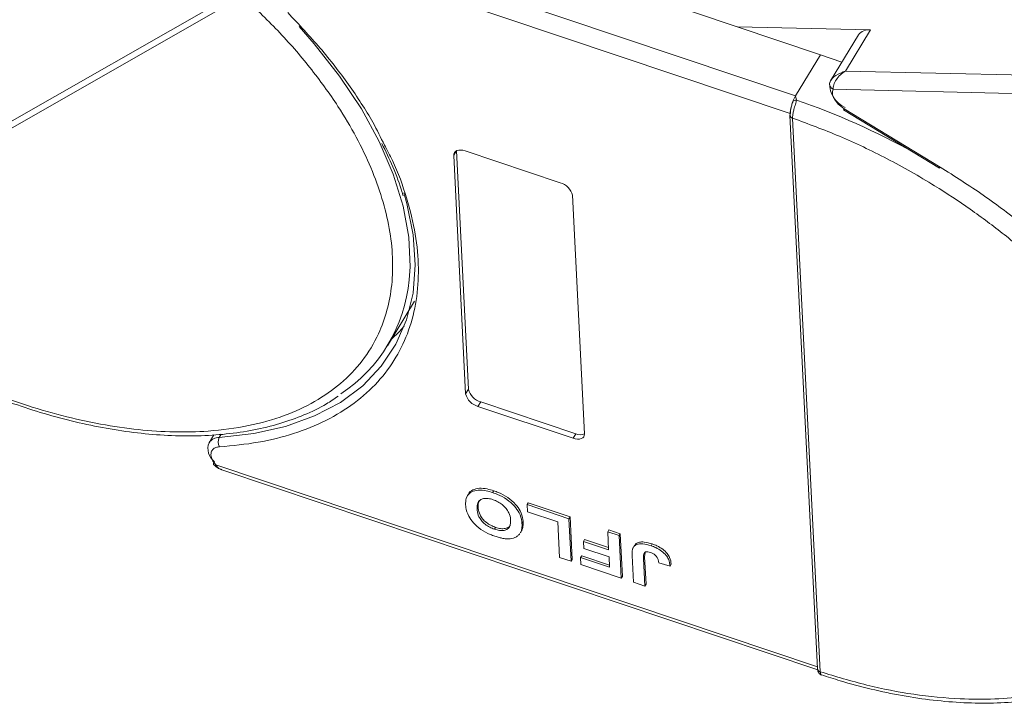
# Model space of a CAD drawing. Header units: millimetres. Extents: x -1004 to 529, y -22 to 1052.
# Tile 44 of 78: x -44 to 16, y 816 to 857. Entities that reach past the tile are written whole.
import ezdxf

# ---------------------------------------------------------------- set-up
doc = ezdxf.new("R2010")
doc.units = ezdxf.units.MM

msp = doc.modelspace()

# ---------------------------------------------------------------- linework, layer by layer
at = {"color": 7, "linetype": 'Continuous', "lineweight": 15}
for p, q in [((2.945, 852.73), (-31.16, 864.185)), ((-32.272, 863.388), (2.611, 851.671)), ((-9.454, 859.888), (4.457, 855.215)), ((-58.593, 843.061), (-30.507, 859.117)), ((-30.425, 858.744), (-58.51, 842.688)), ((7.467, 856.716), (-0.558, 856.9)), ((5.954, 854.23), (7.467, 856.716)), ((6.734, 856.405), (5.053, 853.642)), ((4.457, 855.215), (2.945, 852.73)), ((4.457, 855.215), (5.735, 854.762)), ((36.719, 853.524), (5.954, 854.23)), ((5.07, 853.669), (4.991, 853.473)), ((5.206, 853.127), (36.621, 852.406)), ((2.945, 852.73), (2.995, 852.48)), ((5.844, 851.895), (11.628, 848.376)), ((5.882, 851.957), (11.666, 848.438)), ((2.608, 851.582), (2.608, 851.566)), ((2.608, 851.564), (4.273, 818.159)), ((2.768, 851.386), (2.768, 851.385)), ((2.768, 851.385), (4.432, 817.98)), ((-17.675, 849.136), (-17.507, 849.412)), ((-17.507, 849.412), (-16.79, 835.022)), ((-16.984, 849.409), (-11.251, 847.484)), ((-16.958, 834.746), (-17.675, 849.136)), ((-10.509, 846.729), (-9.791, 832.338)), ((-21.666, 837.656), (-20.036, 840.335)), ((-16.79, 835.022), (-16.958, 834.746)), ((-16.048, 834.267), (-16.216, 833.991)), ((-10.482, 832.065), (-16.216, 833.991)), ((-16.048, 834.267), (-10.314, 832.341)), ((-32.148, 832.28), (-32.438, 831.803)), ((-31.824, 832.112), (-31.705, 832.308)), ((-10.314, 832.341), (-10.482, 832.065)), ((4.268, 818.267), (-32.029, 830.459)), ((-31.671, 830.168), (4.285, 818.091)), ((-16.79, 828.694), (-16.842, 828.608)), ((-15.33, 828.792), (-15.262, 828.902)), ((-16.844, 828.605), (-16.857, 828.583)), ((-13.256, 828.063), (-13.188, 828.173)), ((-13.256, 828.063), (-10.729, 827.214)), ((-13.234, 827.634), (-13.256, 828.063)), ((-13.188, 828.173), (-10.662, 827.324)), ((-16.269, 827.803), (-16.202, 827.913)), ((-11.397, 827.017), (-13.234, 827.634)), ((-13.493, 827.027), (-13.56, 826.917)), ((-11.29, 824.876), (-11.397, 827.017)), ((-10.662, 827.324), (-10.729, 827.214)), ((-10.729, 827.214), (-10.601, 824.644)), ((-10.662, 827.324), (-10.534, 824.755)), ((-15.218, 826.584), (-15.151, 826.694)), ((-13.656, 826.368), (-13.589, 826.478)), ((-8.386, 826.427), (-8.319, 826.537)), ((-8.386, 826.427), (-7.697, 826.195)), ((-8.332, 825.34), (-8.386, 826.427)), ((-8.319, 826.537), (-7.63, 826.306)), ((-7.63, 826.306), (-7.697, 826.195)), ((-7.63, 826.306), (-7.502, 823.736)), ((-9.781, 825.959), (-9.848, 825.849)), ((-9.827, 825.421), (-9.848, 825.849)), ((-9.848, 825.849), (-8.332, 825.34)), ((-9.781, 825.959), (-8.339, 825.475)), ((-7.697, 826.195), (-7.569, 823.626)), ((-5.706, 825.692), (-5.773, 825.582)), ((-8.31, 824.911), (-9.827, 825.421)), ((-6.767, 825.617), (-6.834, 825.507)), ((-6.138, 825.166), (-6.16, 824.921)), ((-10.601, 824.644), (-11.29, 824.876)), ((-10.534, 824.755), (-10.601, 824.644)), ((-9.958, 824.982), (-10.025, 824.872)), ((-10.004, 824.444), (-10.025, 824.872)), ((-10.025, 824.872), (-8.279, 824.285)), ((-9.958, 824.982), (-8.286, 824.421)), ((-8.279, 824.285), (-8.31, 824.911)), ((-6.834, 823.379), (-6.915, 824.999)), ((-6.228, 824.811), (-6.16, 824.921)), ((-6.228, 824.811), (-6.145, 823.147)), ((-6.16, 824.921), (-6.077, 823.258)), ((-5.311, 824.552), (-4.624, 824.353)), ((-4.557, 824.464), (-4.624, 824.353)), ((-7.569, 823.626), (-10.004, 824.444)), ((-7.502, 823.736), (-7.569, 823.626)), ((-6.145, 823.147), (-6.834, 823.379)), ((-6.077, 823.258), (-6.145, 823.147)), ((4.432, 817.98), (4.432, 817.978))]:
    msp.add_line(p, q, dxfattribs=at)
at = {"color": 7, "linetype": 'Continuous', "lineweight": 15, "flags": 128}
for points in [[(-27.011, 856.918), (-26.091, 855.872), (-24.563, 853.923), (-23.25, 851.948), (-22.166, 849.968), (-21.322, 848.003), (-20.728, 846.076), (-20.391, 844.207), (-20.313, 842.417), (-20.365, 841.631)], [(5.882, 851.957), (5.862, 851.924), (5.85, 851.903), (5.845, 851.895), (5.844, 851.895)], [(-17.675, 849.136), (-17.667, 849.232), (-17.631, 849.315), (-17.569, 849.381), (-17.484, 849.429), (-17.378, 849.457), (-17.257, 849.462), (-17.124, 849.447), (-16.984, 849.409)], [(11.666, 848.438), (11.646, 848.406), (11.633, 848.385), (11.628, 848.376), (11.628, 848.376)], [(-20.693, 846.876), (-20.506, 846.226), (-20.125, 844.344), (-20, 842.536), (-20.132, 840.821), (-20.521, 839.218), (-21.162, 837.743), (-22.048, 836.412), (-23.169, 835.239), (-24.515, 834.237), (-26.071, 833.415), (-27.821, 832.783), (-29.745, 832.347), (-31.824, 832.112)], [(-21.417, 838.066), (-20.975, 838.488), (-20.663, 838.824)], [(-9.791, 832.338), (-9.8, 832.243), (-9.836, 832.16), (-9.898, 832.093), (-9.983, 832.045), (-10.089, 832.018), (-10.21, 832.012), (-10.343, 832.028), (-10.482, 832.065)], [(-32.153, 830.467), (-32.162, 830.482), (-32.169, 830.514), (-32.164, 830.554), (-32.147, 830.601), (-32.119, 830.653)]]:
    msp.add_lwpolyline(points, dxfattribs=at)
at = {"color": 7, "linetype": 'Continuous', "lineweight": 15}
for centre, radius, start, end in [((7.362, 855.944), 0.779, 82.29579, 143.75946), ((5.26, 853.459), 0.27, 148.89078, 176.84469), ((5.381, 853.475), 0.39, 180.29447, 243.27622), ((6.528, 853.452), 1.534, 177.9781, 247.11934), ((3.007, 852.12), 0.36, 91.90358, 127.33888), ((-11.198, 811.154), 43.695, 60.85695, 71.04563), ((2.818, 851.591), 0.211, 186.92817, 256.1565), ((2.818, 851.59), 0.212, 187.01815, 256.10967), ((-11.514, 846.482), 1.035, 13.78253, 75.26861), ((-29.595, 842.482), 9.269, 303.41542, 354.73081), ((-15.953, 834.992), 1.035, 193.78253, 255.26861), ((-15.784, 835.268), 1.035, 193.78253, 255.26861), ((-10.041, 832.974), 0.689, 246.67066, 291.30185), ((-31.5, 831.444), 1.004, 159.06231, 231.94779), ((-31.851, 831.401), 0.712, 87.80856, 145.60437), ((-31.325, 831.847), 0.564, 151.98145, 211.42178), ((-32.084, 830.559), 0.115, 233.17173, 298.70948), ((4.483, 818.185), 0.212, 187.01909, 256.10904), ((4.483, 818.184), 0.212, 186.93746, 256.07683)]:
    msp.add_arc(centre, radius, start, end, dxfattribs=at)
for points, knots in [([(-30.425, 858.744), (-29.699, 858.059), (-28.227, 856.666), (-26.295, 854.427), (-24.731, 852.268), (-23.53, 850.242), (-22.638, 848.384), (-21.966, 846.538), (-21.382, 844.124), (-21.283, 841.843), (-21.665, 839.779), (-22.229, 838.225), (-23.137, 836.722), (-24.44, 835.355), (-26.022, 834.248), (-27.88, 833.388), (-30.032, 832.78), (-32.284, 832.477), (-34.53, 832.424), (-36.702, 832.564), (-38.971, 832.893), (-42.094, 833.586), (-45.28, 834.642), (-48.411, 836.018), (-50.914, 837.3), (-53.52, 838.863), (-56.155, 840.701), (-57.733, 842.032), (-58.51, 842.688)], [0, 0, 0, 0, 0.038862, 0.078912, 0.120068, 0.152227, 0.184382, 0.217215, 0.250043, 0.315618, 0.347778, 0.379932, 0.421093, 0.461142, 0.5, 0.538863, 0.578912, 0.620068, 0.652227, 0.684382, 0.717215, 0.750043, 0.815618, 0.847778, 0.879932, 0.921093, 0.96114, 1, 1, 1, 1]), ([(-27.692, 857.754), (-27.023, 857.045), (-25.686, 855.628), (-23.985, 853.403), (-22.68, 851.437), (-22.082, 850.22), (-21.857, 849.763)], [0, 0, 0, 0, 0.2748088, 0.5496356, 0.8310259, 1, 1, 1, 1]), ([(5.029, 853.598), (5.065, 853.655), (5.143, 853.781), (5.434, 854.032), (5.75, 854.152), (5.954, 854.23)], [0, 0, 0, 0, 0.227063, 0.501587, 1, 1, 1, 1]), ([(5.954, 854.23), (5.848, 854.157), (5.637, 854.01), (5.392, 853.712), (5.229, 853.393), (5.213, 853.212), (5.206, 853.127)], [0, 0, 0, 0, 0.251519, 0.501784, 0.765632, 1, 1, 1, 1]), ([(2.634, 851.663), (2.635, 851.727), (2.637, 851.855), (2.687, 852.104), (2.745, 852.292), (2.782, 852.39), (2.788, 852.406)], [0, 0, 0, 0, 0.313357, 0.626713, 0.94007, 1, 1, 1, 1]), ([(2.995, 852.48), (2.988, 852.443), (2.973, 852.362), (2.933, 852.225), (2.888, 852.072), (2.839, 851.893), (2.796, 851.711), (2.768, 851.528), (2.768, 851.437), (2.768, 851.386)], [0, 0, 0, 0, 0.111997, 0.244844, 0.369168, 0.500899, 0.687533, 0.828138, 1, 1, 1, 1]), ([(2.685, 852.078), (2.665, 851.994), (2.634, 851.864), (2.609, 851.694), (2.608, 851.612), (2.608, 851.57)], [0, 0, 0, 0, 0.468492, 0.725761, 1, 1, 1, 1]), ([(2.768, 851.385), (3.71, 851.038), (5.624, 850.333), (8.503, 848.955), (11.146, 847.458), (13.503, 845.905), (15.571, 844.362), (17.528, 842.71), (19.955, 840.383), (22.042, 837.931), (23.717, 835.447), (24.854, 833.422), (25.789, 831.261), (26.423, 829.027), (26.698, 826.923), (26.627, 824.936), (26.197, 823.06), (25.45, 821.463), (24.48, 820.146), (23.371, 819.081), (22.05, 818.17), (20.016, 817.18), (17.627, 816.555), (14.978, 816.311), (12.697, 816.316), (10.117, 816.574), (7.279, 817.116), (5.372, 817.695), (4.432, 817.98)], [0, 0, 0, 0, 0.038862, 0.078912, 0.120068, 0.152227, 0.184382, 0.217215, 0.250043, 0.315618, 0.347778, 0.379932, 0.421093, 0.461142, 0.5, 0.538863, 0.578912, 0.620068, 0.652227, 0.684382, 0.717215, 0.750043, 0.815618, 0.847778, 0.879932, 0.921093, 0.96114, 1, 1, 1, 1]), ([(-21.857, 849.763), (-21.693, 849.453), (-21.123, 848.376), (-20.481, 846.563), (-19.944, 844.379), (-19.757, 842.308), (-19.891, 840.367), (-20.344, 838.565), (-21.12, 836.914), (-22.217, 835.435), (-23.633, 834.156), (-25.336, 833.11), (-27.287, 832.324), (-29.435, 831.776), (-31.016, 831.627), (-31.807, 831.553)], [0, 0, 0, 0, 0.033077, 0.115026, 0.196413, 0.275893, 0.355385, 0.434865, 0.514356, 0.595743, 0.677692, 0.759642, 0.841028, 0.920512, 1, 1, 1, 1]), ([(-22.011, 849.858), (-21.788, 849.389), (-21.314, 848.396), (-20.904, 847.341), (-20.752, 846.768), (-20.734, 846.7)], [0, 0, 0, 0, 0.441064, 0.934069, 1, 1, 1, 1]), ([(11.666, 848.438), (12.543, 847.881), (14.299, 846.767), (16.781, 844.88), (19.119, 842.854), (21.266, 840.695), (23.155, 838.457), (24.578, 836.509), (25.248, 835.317), (25.489, 834.888)], [0, 0, 0, 0, 0.149567, 0.299144, 0.452293, 0.606501, 0.760709, 0.913858, 1, 1, 1, 1]), ([(-52.469, 838.075), (-51.706, 837.627), (-50.636, 836.999), (-49.016, 836.167), (-47.626, 835.504), (-45.957, 834.792), (-44.203, 834.132), (-42.373, 833.541), (-40.504, 833.042), (-38.622, 832.649), (-36.75, 832.372), (-34.908, 832.219), (-33.113, 832.195), (-31.38, 832.305), (-29.724, 832.55), (-28.155, 832.932), (-26.692, 833.46), (-25.515, 834.014), (-24.888, 834.445), (-24.659, 834.602)], [0, 0, 0, 0, 0.077042, 0.108033, 0.15937, 0.212414, 0.269049, 0.327849, 0.38824, 0.449773, 0.512143, 0.575139, 0.638624, 0.702518, 0.766787, 0.831442, 0.89655, 0.962241, 1, 1, 1, 1]), ([(-31.807, 831.553), (-31.884, 831.542), (-32.04, 831.521), (-32.209, 831.414), (-32.317, 831.262), (-32.324, 831.129), (-32.328, 831.065)], [0, 0, 0, 0, 0.245513, 0.5, 0.754487, 1, 1, 1, 1]), ([(-32.153, 830.467), (-32.077, 830.399), (-31.935, 830.27), (-31.764, 830.204), (-31.684, 830.173)], [0, 0, 0, 0, 0.531534, 1, 1, 1, 1]), ([(-32.029, 830.459), (-31.973, 830.379), (-31.881, 830.245), (-31.727, 830.202), (-31.665, 830.185)], [0, 0, 0, 0, 0.601237, 1, 1, 1, 1]), ([(-16.959, 828.047), (-16.96, 828.114), (-16.963, 828.319), (-16.877, 828.614), (-16.614, 828.859), (-16.214, 828.961), (-15.762, 828.923), (-15.46, 828.831), (-15.33, 828.792)], [0, 0, 0, 0, 0.101888, 0.307343, 0.492963, 0.678647, 0.860791, 1, 1, 1, 1]), ([(-16.784, 828.691), (-16.782, 828.7), (-16.747, 828.818), (-16.536, 828.964), (-16.15, 829.073), (-15.694, 829.033), (-15.393, 828.942), (-15.262, 828.902)], [0, 0, 0, 0, 0.021339, 0.283602, 0.545958, 0.803311, 1, 1, 1, 1]), ([(-15.33, 828.792), (-15.234, 828.757), (-14.944, 828.653), (-14.466, 828.396), (-14.008, 827.995), (-13.685, 827.528), (-13.579, 827.171), (-13.563, 826.962), (-13.56, 826.917)], [0, 0, 0, 0, 0.102171, 0.30922, 0.51365, 0.692275, 0.932413, 1, 1, 1, 1]), ([(-15.262, 828.902), (-15.167, 828.868), (-14.877, 828.764), (-14.399, 828.507), (-13.941, 828.106), (-13.618, 827.639), (-13.512, 827.281), (-13.496, 827.073), (-13.493, 827.027)], [0, 0, 0, 0, 0.102171, 0.30922, 0.51365, 0.692275, 0.932413, 1, 1, 1, 1]), ([(-15.188, 826.153), (-15.284, 826.187), (-15.574, 826.291), (-16.048, 826.549), (-16.503, 826.948), (-16.828, 827.415), (-16.939, 827.781), (-16.955, 827.995), (-16.959, 828.047)], [0, 0, 0, 0, 0.101398, 0.306996, 0.506144, 0.685262, 0.924557, 1, 1, 1, 1]), ([(-16.269, 827.803), (-16.27, 827.87), (-16.271, 828.061), (-16.184, 828.295), (-15.946, 828.428), (-15.682, 828.455), (-15.455, 828.41), (-15.33, 828.37), (-15.307, 828.363)], [0, 0, 0, 0, 0.15859, 0.447239, 0.620381, 0.793575, 0.961295, 1, 1, 1, 1]), ([(-16.202, 827.913), (-16.205, 827.982), (-16.211, 828.133), (-16.143, 828.248), (-16.107, 828.311)], [0, 0, 0, 0, 0.459227, 1, 1, 1, 1]), ([(-15.307, 828.363), (-15.21, 828.326), (-15.016, 828.251), (-14.739, 828.066), (-14.499, 827.834), (-14.308, 827.521), (-14.259, 827.286), (-14.249, 827.146), (-14.248, 827.131)], [0, 0, 0, 0, 0.15971, 0.320429, 0.491074, 0.67705, 0.96629, 1, 1, 1, 1]), ([(-15.218, 826.584), (-15.315, 826.621), (-15.509, 826.694), (-15.788, 826.873), (-16.019, 827.096), (-16.201, 827.391), (-16.257, 827.626), (-16.267, 827.774), (-16.269, 827.803)], [0, 0, 0, 0, 0.160292, 0.321922, 0.490761, 0.657569, 0.933883, 1, 1, 1, 1]), ([(-15.151, 826.694), (-15.248, 826.731), (-15.442, 826.805), (-15.721, 826.984), (-15.951, 827.207), (-16.134, 827.501), (-16.19, 827.737), (-16.2, 827.885), (-16.202, 827.913)], [0, 0, 0, 0, 0.160292, 0.321922, 0.490761, 0.657569, 0.933883, 1, 1, 1, 1]), ([(-14.248, 827.131), (-14.248, 827.064), (-14.246, 826.893), (-14.319, 826.675), (-14.512, 826.531), (-14.762, 826.486), (-15.013, 826.52), (-15.166, 826.568), (-15.218, 826.584)], [0, 0, 0, 0, 0.158617, 0.400864, 0.573059, 0.745486, 0.912985, 1, 1, 1, 1]), ([(-14.265, 826.841), (-14.271, 826.819), (-14.299, 826.733), (-14.45, 826.644), (-14.694, 826.596), (-14.946, 826.631), (-15.099, 826.678), (-15.151, 826.694)], [0, 0, 0, 0, 0.0881313, 0.3502083, 0.6126362, 0.8675659, 1, 1, 1, 1]), ([(-13.56, 826.917), (-13.559, 826.883), (-13.556, 826.814), (-13.561, 826.711), (-13.573, 826.607), (-13.598, 826.505), (-13.625, 826.424), (-13.65, 826.382), (-13.658, 826.369)], [0, 0, 0, 0, 0.171032, 0.342376, 0.531815, 0.72208, 0.915654, 1, 1, 1, 1]), ([(-13.493, 827.027), (-13.491, 826.993), (-13.489, 826.925), (-13.494, 826.822), (-13.506, 826.718), (-13.53, 826.615), (-13.557, 826.534), (-13.583, 826.492), (-13.591, 826.479)], [0, 0, 0, 0, 0.171032, 0.342376, 0.531815, 0.72208, 0.915654, 1, 1, 1, 1]), ([(-13.688, 826.317), (-13.727, 826.27), (-13.807, 826.176), (-14.024, 826.051), (-14.248, 825.998), (-14.418, 826), (-14.438, 826)], [0, 0, 0, 0, 0.250896, 0.502166, 0.940512, 1, 1, 1, 1]), ([(-14.438, 826), (-14.482, 826.002), (-14.57, 826.006), (-14.7, 826.026), (-14.825, 826.05), (-14.945, 826.079), (-15.066, 826.113), (-15.148, 826.139), (-15.188, 826.153)], [0, 0, 0, 0, 0.185429, 0.37219, 0.527708, 0.683877, 0.841678, 1, 1, 1, 1]), ([(-6.861, 825.461), (-6.825, 825.512), (-6.754, 825.614), (-6.544, 825.696), (-6.217, 825.712), (-5.941, 825.631), (-5.773, 825.582)], [0, 0, 0, 0, 0.20646, 0.413515, 0.645211, 1, 1, 1, 1]), ([(-6.793, 825.572), (-6.758, 825.622), (-6.687, 825.724), (-6.477, 825.807), (-6.15, 825.823), (-5.873, 825.741), (-5.706, 825.692)], [0, 0, 0, 0, 0.20646, 0.413515, 0.645211, 1, 1, 1, 1]), ([(-5.706, 825.692), (-5.61, 825.657), (-5.392, 825.577), (-5.064, 825.386), (-4.798, 825.132), (-4.603, 824.81), (-4.575, 824.6), (-4.557, 824.464)], [0, 0, 0, 0, 0.155292, 0.353145, 0.543243, 0.704067, 1, 1, 1, 1]), ([(-6.915, 824.999), (-6.916, 825.033), (-6.918, 825.101), (-6.917, 825.191), (-6.911, 825.27), (-6.9, 825.336), (-6.887, 825.401), (-6.869, 825.441), (-6.861, 825.461)], [0, 0, 0, 0, 0.20827, 0.416707, 0.561481, 0.706573, 0.852825, 1, 1, 1, 1]), ([(-6.228, 824.811), (-6.229, 824.878), (-6.231, 824.996), (-6.203, 825.127), (-6.143, 825.198), (-6.061, 825.219), (-5.943, 825.213), (-5.853, 825.185), (-5.797, 825.168)], [0, 0, 0, 0, 0.292027, 0.504854, 0.613905, 0.723685, 0.829816, 1, 1, 1, 1]), ([(-5.797, 825.168), (-5.767, 825.158), (-5.707, 825.136), (-5.627, 825.093), (-5.558, 825.047), (-5.505, 825.002), (-5.458, 824.953), (-5.433, 824.92), (-5.421, 824.903)], [0, 0, 0, 0, 0.202387, 0.410907, 0.557829, 0.709472, 0.853224, 1, 1, 1, 1]), ([(-5.773, 825.582), (-5.677, 825.547), (-5.459, 825.467), (-5.131, 825.275), (-4.866, 825.021), (-4.67, 824.7), (-4.642, 824.489), (-4.624, 824.353)], [0, 0, 0, 0, 0.155292, 0.353145, 0.543243, 0.704067, 1, 1, 1, 1]), ([(-5.421, 824.903), (-5.406, 824.879), (-5.377, 824.832), (-5.354, 824.766), (-5.337, 824.708), (-5.326, 824.655), (-5.317, 824.603), (-5.313, 824.569), (-5.311, 824.552)], [0, 0, 0, 0, 0.193806, 0.393127, 0.544069, 0.695412, 0.847613, 1, 1, 1, 1]), ([(4.273, 818.162), (4.278, 818.114), (4.288, 818.02), (4.346, 817.905), (4.422, 817.822), (4.486, 817.794), (4.516, 817.781)], [0, 0, 0, 0, 0.279958, 0.547762, 0.791244, 1, 1, 1, 1]), ([(4.432, 817.978), (4.438, 817.936), (4.447, 817.86), (4.478, 817.798), (4.504, 817.793), (4.514, 817.791)], [0, 0, 0, 0, 0.431108, 0.783831, 1, 1, 1, 1]), ([(4.515, 817.794), (4.885, 817.671), (5.884, 817.34), (7.513, 816.916), (9.395, 816.519), (11.267, 816.243), (13.109, 816.09), (14.904, 816.067), (16.637, 816.176), (18.293, 816.422), (19.862, 816.803), (21.324, 817.332), (22.465, 817.865), (23.06, 818.273), (23.257, 818.407)], [0, 0, 0, 0, 0.050696, 0.136688, 0.224306, 0.313116, 0.402817, 0.493214, 0.584194, 0.675708, 0.767772, 0.860481, 0.954019, 1, 1, 1, 1])]:
    msp.add_open_spline(points, degree=3, knots=knots, dxfattribs=at)
for points in [[(5.206, 853.127), (5.181, 853.044), (5.131, 852.878), (5.223, 852.67), (5.269, 852.565)], [(2.788, 852.406), (2.813, 852.465), (2.862, 852.584), (2.917, 852.681), (2.945, 852.73)], [(5.269, 852.565), (5.344, 852.452), (5.494, 852.226), (5.753, 852.047), (5.882, 851.957)], [(-32.328, 831.065), (-32.311, 830.966), (-32.276, 830.768), (-32.111, 830.562), (-32.029, 830.459)]]:
    msp.add_open_spline(points, degree=3, dxfattribs=at)

doc.saveas('drawing.dxf')
